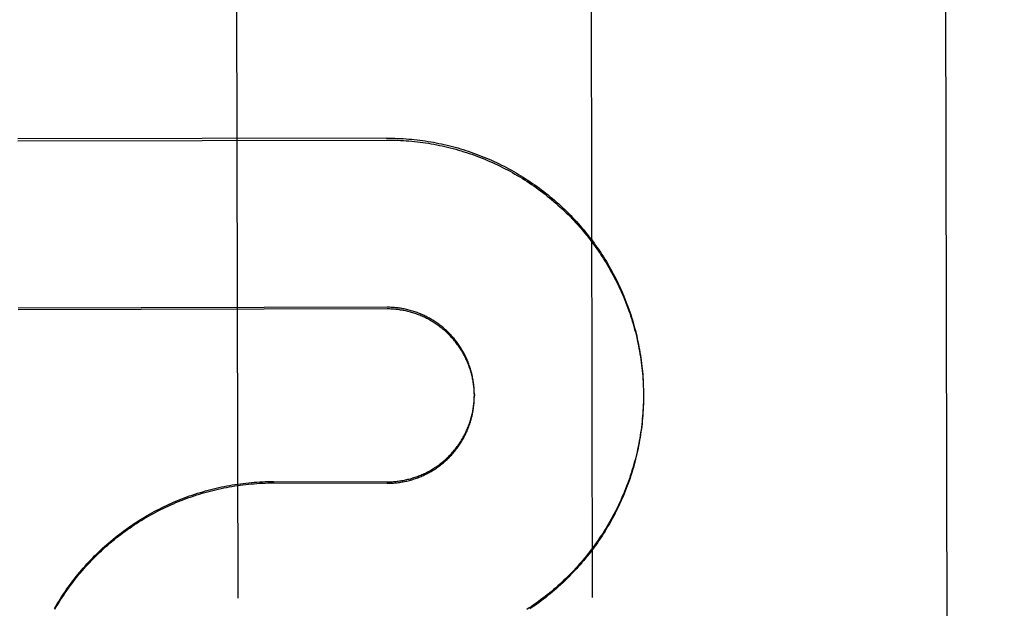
# Model space of a CAD drawing. Header units: inches. Extents: x 0 to 202, y 0 to 130.
# Tile 52 of 77: x 61.841 to 62.188, y 91.32 to 91.528. Entities that reach past the tile are written whole.
import ezdxf

# ---------------------------------------------------------------- set-up
doc = ezdxf.new("R2010")
doc.units = ezdxf.units.IN
doc.header["$LTSCALE"] = 11.0911316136
doc.header["$MEASUREMENT"] = 0
doc.linetypes.add('HIDDEN', pattern=[0.2, 0.1, -0.1])
doc.layers.get('0').update_dxf_attribs({"linetype": 'CONTINUOUS'})
doc.layers.add('DEFAULT_2', color=8, linetype='HIDDEN')
doc.layers.add('DIMENSIONS', color=7, linetype='CONTINUOUS')
doc.styles.get("Standard").update_dxf_attribs({"font": 'txt', "width": 0.8})
doc.dimstyles.new('DIMSTYLE_3', dxfattribs={"dimtxt": 0.9252494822, "dimasz": 1.1862172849, "dimexe": 0.09, "dimexo": 0.07, "dimgap": 0.039, "dimtad": 0, "dimtih": 1, "dimtoh": 1, "dimzin": 4, "dimdsep": 46, "dimtxsty": 'Standard', "dimblk": '_FILLED', "dimblk1": '_FILLED', "dimblk2": '_FILLED', "dimcen": 0.09, "dimadec": 0, "dimazin": 0, "dimtfac": 1, "dimtofl": 0, "dimtmove": 0, "dimatfit": 3, "dimldrblk": '_FILLED', "dimfxl": 0, "dimtolj": 1, "dimtzin": 4, "dimarcsym": 0})

# ---------------------------------------------------------------- blocks, each defined once
blk = doc.blocks.new('_FILLED')
at = {"color": 0, "linetype": 'ByBlock'}
blk.add_solid([(0, 0), (-1, 0.2), (-1, -0.2)], dxfattribs=at)
blk = doc.blocks.new('*D14')
at = {"layer": 'DIMENSIONS', "color": 2, "linetype": 'Continuous'}
for p, q in [((60.9660504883, 81.5854577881), (58.60193374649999, 81.5854577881)), ((64.5910504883, 81.5854577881), (66.963485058, 81.5854577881))]:
    blk.add_line(p, q, dxfattribs=at)
at = {"layer": 'DIMENSIONS', "color": 2, "linetype": 'Continuous', "xscale": 1.1862172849, "yscale": 1.1862172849, "zscale": 1.1862172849}
blk.add_blockref('_FILLED', (60.9660504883, 81.5854577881), dxfattribs=at)
at = {"layer": 'DIMENSIONS', "color": 2, "linetype": 'Continuous', "xscale": 1.1862172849, "yscale": 1.1862172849, "zscale": 1.1862172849, "rotation": 180}
blk.add_blockref('_FILLED', (64.5910504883, 81.5854577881), dxfattribs=at)
at = {"layer": 'DIMENSIONS', "color": 2, "linetype": 'Continuous', "insert": (58.1393090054, 82.0480825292), "char_height": 0.9252494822, "width": 2.9607983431, "attachment_point": 3, "line_spacing_factor": 0.9}
blk.add_mtext('3.63', dxfattribs=at)
blk = doc.blocks.new('*D17')
at = {"layer": 'DIMENSIONS', "color": 2, "linetype": 'Continuous'}
for p, q in [((50.4953481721, 92.2119135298), (50.4953481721, 95.77271611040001)), ((50.4953481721, 95.77271611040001), (51.5154950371, 95.77271611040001)), ((50.4953481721, 91.0869135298), (50.4953481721, 88.71447896))]:
    blk.add_line(p, q, dxfattribs=at)
at = {"layer": 'DIMENSIONS', "color": 2, "linetype": 'Continuous', "xscale": 1.1862172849, "yscale": 1.1862172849, "zscale": 1.1862172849}
for p, rotation in [((50.4953481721, 92.2119135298), 270), ((50.4953481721, 91.0869135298), 90)]:
    blk.add_blockref('_FILLED', p, dxfattribs=dict(at, rotation=rotation))
at = {"layer": 'DIMENSIONS', "color": 2, "linetype": 'Continuous', "insert": (51.9781197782, 96.2353408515), "char_height": 0.9252494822, "width": 2.9607983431, "attachment_point": 1, "line_spacing_factor": 0.9}
blk.add_mtext('1.13', dxfattribs=at)

msp = doc.modelspace()

# ---------------------------------------------------------------- linework, layer by layer
at = {"layer": 'DEFAULT_2', "color": 8, "linetype": 'HIDDEN'}
for p, q in [((62.1661316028, 92.06883996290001), (62.1700371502, 90.173575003)), ((61.9165281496, 91.8761480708), (61.9176658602, 91.3240454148)), ((62.0415278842, 91.8764056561), (62.04266559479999, 91.324303)), ((61.9701460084, 91.4862833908), (61.8400214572, 91.4860152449)), ((61.8400228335, 91.4853473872), (61.97014738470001, 91.48561553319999)), ((61.9702689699, 91.4266132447), (61.8401444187, 91.42634509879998)), ((61.9702701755, 91.4260282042), (61.8401456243, 91.4257600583)), ((62.060669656, 91.3990235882), (62.0607018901, 91.39741689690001)), ((62.06069891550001, 91.39804289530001), (62.0607197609, 91.3964311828)), ((62.0607175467, 91.3970619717), (62.0607268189, 91.3954730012)), ((62.001078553, 91.3958969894), (62.00107968, 91.3953500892)), ((62.0607229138, 91.3951000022), (62.0607088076, 91.39347369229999)), ((62.0607256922, 91.39601989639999), (62.0607232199, 91.39445946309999)), ((62.0607256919, 91.3960199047), (62.0607268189, 91.3954730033)), ((61.930225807, 91.36518840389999), (61.9302268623, 91.364676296)), ((61.930225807, 91.36518840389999), (61.9703471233, 91.36505707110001)), ((61.9302268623, 91.364676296), (61.9703481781, 91.36454519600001)), ((61.9703471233, 91.36505707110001), (61.9703481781, 91.36454519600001))]:
    msp.add_line(p, q, dxfattribs=at)
for points in [[(61.9701460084, 91.4862833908), (61.9711223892, 91.4862806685), (61.9720985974, 91.4862673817), (61.97307470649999, 91.4862435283), (61.9740504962, 91.486209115), (61.9750257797, 91.48616414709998), (61.9760005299, 91.4861086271), (61.9769747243, 91.4860425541), (61.9779481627, 91.4859659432), (61.9789206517, 91.485878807), (61.979892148, 91.48578115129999), (61.9808625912, 91.4856729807), (61.9818318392, 91.4855543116), (61.98279977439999, 91.4854251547), (61.9837662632, 91.4852855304), (61.9847311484, 91.48513545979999), (61.9856943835, 91.4849749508), (61.9866559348, 91.484804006), (61.98761560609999, 91.4846226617), (61.988573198, 91.48443095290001), (61.9895286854, 91.4842288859), (61.9904820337, 91.4840164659), (61.9914330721, 91.48379373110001), (61.9923816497, 91.48356071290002), (61.9933276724, 91.4833174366), (61.9942710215, 91.4830639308), (61.995211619, 91.4828002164), (61.9961494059, 91.48252630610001), (61.9970842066, 91.4822422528), (61.99801583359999, 91.4819481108), (61.9989442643, 91.4816438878), (61.99986947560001, 91.4813295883), (62.00079128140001, 91.4810052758), (62.001709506, 91.48067100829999), (62.002624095, 91.48032680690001), (62.0035349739, 91.4799726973), (62.00444202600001, 91.47960872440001), (62.005345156, 91.4792349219), (62.0062442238, 91.4788513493), (62.0071390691, 91.4784580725), (62.0080296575, 91.4780551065), (62.0089159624, 91.4776424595), (62.0097977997, 91.47722021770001), (62.01067498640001, 91.4767884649), (62.011547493, 91.4763472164), (62.0124152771, 91.4758964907), (62.0132781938, 91.4754363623), (62.0141361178, 91.47496689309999), (62.014988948, 91.4744881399), (62.0158365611, 91.4740001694), (62.0166788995, 91.473503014), (62.0175159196, 91.4729966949), (62.0183474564, 91.47248131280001), (62.0191733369, 91.4719569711), (62.01999354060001, 91.4714236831), (62.0208080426, 91.4708814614), (62.02161668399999, 91.4703304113), (62.0224193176, 91.46977062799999), (62.023215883, 91.46920215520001), (62.02400629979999, 91.4686250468), (62.0247904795, 91.468039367), (62.0255683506, 91.4674451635), (62.0263397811, 91.4668425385), (62.027104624, 91.46623160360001), (62.0278628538, 91.46561237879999), (62.0286144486, 91.4649848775), (62.0293592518, 91.4643492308), (62.03009711, 91.4637055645), (62.030827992, 91.46305390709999), (62.0315518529, 91.462394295), (62.0322685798, 91.4617268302), (62.03297807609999, 91.4610515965), (62.0336802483, 91.46036868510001), (62.0343749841, 91.4596782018), (62.0350622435, 91.458980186), (62.0357419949, 91.4582746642), (62.0364141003, 91.45756178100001), (62.037078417, 91.4568416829), (62.03773492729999, 91.4561143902), (62.0383836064, 91.4553799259), (62.0390243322, 91.4546384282), (62.0396569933, 91.4538900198), (62.04028153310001, 91.4531347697), (62.0408978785, 91.4523727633), (62.0415059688, 91.451604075), (62.0421057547, 91.45082876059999), (62.0426971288, 91.45004696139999), (62.043279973, 91.44925882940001), (62.0438542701, 91.4484643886), (62.0444200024, 91.4476636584), (62.0449770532, 91.44685680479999), (62.0455253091, 91.44604398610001), (62.046064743, 91.4452252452), (62.0465953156, 91.4444006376), (62.04711694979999, 91.4435702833), (62.0476295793, 91.4427342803), (62.048133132, 91.4418927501), (62.04862752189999, 91.4410458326), (62.0491127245, 91.4401935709), (62.0495887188, 91.43933599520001), (62.0500554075, 91.4384732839), (62.0505126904, 91.43760561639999), (62.0509605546, 91.4367330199), (62.0513989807, 91.43585552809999), (62.0518278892, 91.43497330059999), (62.052247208, 91.43408647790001), (62.0526568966, 91.43319515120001), (62.05305690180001, 91.4322994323), (62.053447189, 91.43139940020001), (62.053827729, 91.4304951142), (62.054198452, 91.4295867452), (62.0545592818, 91.42867447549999), (62.0549102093, 91.42775833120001), (62.055251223, 91.4268383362), (62.05558225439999, 91.425914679), (62.0559032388, 91.424987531), (62.0562141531, 91.42405696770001), (62.0565149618, 91.4231230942), (62.0568056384, 91.42218599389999), (62.0570861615, 91.42124572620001), (62.0573564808, 91.42030246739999), (62.0576165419, 91.41935640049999), (62.0578663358, 91.4184075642), (62.05810585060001, 91.417455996), (62.0583350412, 91.416501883), (62.05855386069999, 91.41554541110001), (62.0587623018, 91.41458662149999), (62.0589603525, 91.4136255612), (62.0591479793, 91.4126623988), (62.0593251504, 91.4116972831), (62.0594918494, 91.4107303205), (62.059648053, 91.4097616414), (62.0597937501, 91.40879132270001), (62.0599289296, 91.4078194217), (62.0600535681, 91.4068461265), (62.060167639, 91.40587163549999), (62.0602711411, 91.40489597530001), (62.0603640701, 91.4039191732), (62.0604464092, 91.40294142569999), (62.0605181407, 91.401962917), (62.0605792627, 91.40098371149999), (62.0606297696, 91.40000389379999), (62.060669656, 91.3990235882)], [(61.97014738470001, 91.48561553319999), (61.9711334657, 91.4856127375), (61.97211934, 91.485599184), (61.9731050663, 91.4855748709), (61.9740904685, 91.4855398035), (61.9750754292, 91.4854939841), (61.9760598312, 91.48543742), (61.97704355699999, 91.4853701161), (61.9780264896, 91.48529208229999), (61.9790085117, 91.485203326), (61.9799895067, 91.48510385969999), (61.9809693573, 91.4849936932), (61.9819479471, 91.4848728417), (61.9829251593, 91.4847413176), (61.9839008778, 91.4845991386), (61.984874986, 91.48444631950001), (61.9858473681, 91.48428288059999), (61.9868179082, 91.48410883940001), (61.9877864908, 91.48392421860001), (61.98875300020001, 91.4837290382), (61.9897173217, 91.4835233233), (61.99067934, 91.4833070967), (61.99163894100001, 91.4830803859), (61.9925960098, 91.482843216), (61.993550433, 91.48259561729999), (61.99450209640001, 91.48233761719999), (61.995450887, 91.48206924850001), (61.9963966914, 91.48179054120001), (61.9973393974, 91.48150153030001), (61.99827889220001, 91.4812022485), (61.9992150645, 91.4808927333), (62.0001478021, 91.48057301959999), (62.0010769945, 91.4802431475), (62.0020025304, 91.4799031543), (62.00292430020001, 91.4795530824), (62.00384219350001, 91.4791929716), (62.0047561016, 91.4788228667), (62.0056659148, 91.4784428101), (62.0065715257, 91.4780528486), (62.0074728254, 91.477653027), (62.0083697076, 91.4772433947), (62.0092620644, 91.47682399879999), (62.0101497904, 91.4763948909), (62.0110327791, 91.47595612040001), (62.0119109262, 91.4755077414), (62.01278412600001, 91.4750498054), (62.0136522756, 91.47458236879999), (62.01451527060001, 91.47410548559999), (62.01537300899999, 91.4736192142), (62.0162253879, 91.4731236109), (62.0170723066, 91.4726187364), (62.0179136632, 91.4721046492), (62.0187493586, 91.4715814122), (62.0195792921, 91.47104908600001), (62.020403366, 91.4705077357), (62.021221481, 91.4699574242), (62.02203354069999, 91.4693982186), (62.02283944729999, 91.4688301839), (62.023639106, 91.4682533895), (62.02443242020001, 91.4676679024), (62.0252192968, 91.4670737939), (62.0259996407, 91.4664711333), (62.0267733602, 91.4658599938), (62.027540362, 91.46524044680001), (62.0283005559, 91.4646125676), (62.02905385, 91.46397642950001), (62.029800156, 91.46333210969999), (62.03053938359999, 91.4626796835), (62.0312714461, 91.4620192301), (62.031996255, 91.4613508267), (62.0327137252, 91.4606745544), (62.03342377, 91.4599904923), (62.0341263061, 91.4592987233), (62.0348212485, 91.4585993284), (62.03550851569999, 91.4578923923), (62.0361880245, 91.4571779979), (62.0368596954, 91.4564562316), (62.0375234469, 91.45572717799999), (62.03817920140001, 91.45499092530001), (62.0388268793, 91.45424756), (62.039466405, 91.45349717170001), (62.0400977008, 91.4527398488), (62.0407206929, 91.45197568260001), (62.0413353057, 91.4512047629), (62.0419414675, 91.45042718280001), (62.0425391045, 91.44964303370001), (62.0431281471, 91.4488524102), (62.0437085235, 91.44805540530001), (62.0442801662, 91.4472521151), (62.0448430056, 91.4464426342), (62.04539697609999, 91.44562706), (62.0459420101, 91.44480548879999), (62.0464780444, 91.4439780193), (62.04700501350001, 91.4431447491), (62.0475228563, 91.4423057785), (62.0480315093, 91.4414612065), (62.0485309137, 91.44061113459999), (62.0490210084, 91.4397556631), (62.0495017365, 91.4388948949), (62.0499730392, 91.4380289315), (62.050434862, 91.43715787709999), (62.0508871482, 91.4362818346), (62.0513298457, 91.4354009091), (62.0517628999, 91.43451520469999), (62.052186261, 91.4336248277), (62.0525998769, 91.4327298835), (62.0530037, 91.43183047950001), (62.05339768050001, 91.4309267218), (62.05378177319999, 91.4300187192), (62.0541559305, 91.42910657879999), (62.05452010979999, 91.4281904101), (62.05487426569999, 91.42727032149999), (62.055218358, 91.4263464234), (62.0555523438, 91.4254188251), (62.0558761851, 91.42448763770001), (62.0561898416, 91.4235529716), (62.05649327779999, 91.4226149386), (62.0567864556, 91.42167365), (62.0570693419, 91.4207292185), (62.0573419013, 91.4197817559), (62.057604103, 91.4188313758), (62.0578559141, 91.4178781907), (62.0580973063, 91.41692231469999), (62.0583282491, 91.41596386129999), (62.0585487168, 91.415002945), (62.0587586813, 91.4140396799), (62.0589581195, 91.4130741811), (62.0591470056, 91.4121065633), (62.0593253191, 91.41113694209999), (62.05949303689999, 91.4101654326), (62.0596501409, 91.4091921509), (62.0597966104, 91.40821721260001), (62.05993243, 91.4072407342), (62.0600575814, 91.4062628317), (62.0601720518, 91.40528362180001), (62.0602758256, 91.404303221), (62.0603688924, 91.4033217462), (62.060451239, 91.40233931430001), (62.06052285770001, 91.4013560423), (62.06058373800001, 91.4003720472), (62.0606338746, 91.3993874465), (62.0606732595, 91.3984023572)], [(62.0010785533, 91.39589698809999), (62.0010749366, 91.3963098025), (62.00106509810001, 91.3967461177), (62.00104908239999, 91.3971822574), (62.0010268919, 91.3976180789), (62.0009985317, 91.39805353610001), (62.0009640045, 91.3984885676), (62.0009233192, 91.3989230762), (62.00087648, 91.3993569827), (62.0008235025, 91.39979017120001), (62.00076440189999, 91.40022250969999), (62.0006991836, 91.40065396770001), (62.0006278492, 91.4010845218), (62.0005504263, 91.40151401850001), (62.0004669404, 91.4019423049), (62.00037739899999, 91.4023693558), (62.00028180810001, 91.40279513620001), (62.000180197, 91.4032195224), (62.0000725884, 91.4036424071), (61.9999590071, 91.4040637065), (61.9998394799, 91.4044833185), (61.9997140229, 91.40490119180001), (61.9995826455, 91.40531728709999), (61.9994453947, 91.4057314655), (61.9993023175, 91.40614358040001), (61.9991534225, 91.40655361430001), (61.998998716, 91.40696154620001), (61.9988382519, 91.407367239), (61.9986720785, 91.40777056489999), (61.99850021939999, 91.4081714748), (61.9983227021, 91.40856990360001), (61.9981395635, 91.4089657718), (61.9979508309, 91.409359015), (61.9977565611, 91.40974952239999), (61.99755681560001, 91.4101371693), (61.9973516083, 91.4105219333), (61.9971409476, 91.4109037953), (61.996924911, 91.41128262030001), (61.99670357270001, 91.41165827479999), (61.9964769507, 91.4120307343), (61.99624506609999, 91.4123999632), (61.9960079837, 91.41276586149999), (61.9957657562, 91.4131283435), (61.99551844, 91.4134873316), (61.9952661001, 91.4138427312), (61.995008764, 91.4141945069), (61.99474645, 91.4145426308), (61.9944792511, 91.4148869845), (61.9942072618, 91.4152274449), (61.9939304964, 91.4155639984), (61.9936489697, 91.415896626), (61.9933627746, 91.4162252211), (61.9930719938, 91.41654968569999), (61.9927766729, 91.41686997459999), (61.9924768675, 91.41718602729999), (61.9921726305, 91.4174977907), (61.9918640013, 91.41780522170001), (61.9915510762, 91.4181082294), (61.991233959, 91.4184067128), (61.9909126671, 91.41870065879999), (61.9905872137, 91.41899005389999), (61.9902577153, 91.41927479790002), (61.9899242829, 91.41955479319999), (61.9895869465, 91.41983001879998), (61.98924574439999, 91.4201004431), (61.9889007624, 91.4203660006), (61.9885520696, 91.42062663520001), (61.9881997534, 91.4208822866), (61.9878439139, 91.4211328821), (61.9874845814, 91.4213784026), (61.9871217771, 91.4216188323), (61.9867556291, 91.4218540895), (61.9863862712, 91.4220840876), (61.9860137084, 91.4223088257), (61.9856379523, 91.42252829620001), (61.9852591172, 91.4227424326), (61.9848772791, 91.4229511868), (61.984492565, 91.42315449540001), (61.9841051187, 91.4233522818), (61.9837149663, 91.42354453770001), (61.9833221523, 91.4237312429), (61.9829267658, 91.4239123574), (61.9825288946, 91.424087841), (61.9821285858, 91.4242576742), (61.98172587, 91.4244218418), (61.981320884, 91.42458029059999), (61.9809137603, 91.4247329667), (61.9805045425, 91.4248798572), (61.9800932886, 91.425020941), (61.9796800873, 91.4251561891), (61.9792650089, 91.42528557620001), (61.9788481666, 91.42540907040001), (61.97842968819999, 91.4255266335), (61.9780096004, 91.4256382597), (61.9775879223, 91.4257439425), (61.9771648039, 91.4258436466), (61.9767403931, 91.4259373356), (61.976314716, 91.4260250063), (61.9758878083, 91.42610665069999), (61.9754597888, 91.42618224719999), (61.9750307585, 91.42625177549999), (61.9746008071, 91.4263152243), (61.9741700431, 91.4263725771), (61.9737385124, 91.4264238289), (61.9733062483, 91.4264689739), (61.9728733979, 91.4265079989), (61.97244011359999, 91.42654088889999), (61.9720064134, 91.42656764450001), (61.9715723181, 91.426588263), (61.9711379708, 91.4266027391), (61.97070354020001, 91.4266110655), (61.9702689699, 91.4266132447)], [(62.00107968, 91.39535008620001), (62.00107602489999, 91.3957649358), (62.0010660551, 91.3962040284), (62.0010498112, 91.39664293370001), (62.00102729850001, 91.39708156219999), (62.0009985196, 91.3975198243), (62.00096348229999, 91.39795763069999), (62.0009221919, 91.39839489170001), (62.0008746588, 91.3988315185), (62.0008208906, 91.3992674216), (62.00076090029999, 91.3997025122), (62.0006946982, 91.40013670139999), (62.00062229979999, 91.4005699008), (62.0005437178, 91.40100202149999), (62.0004589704, 91.40143297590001), (62.0003680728, 91.4018626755), (62.0002710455, 91.402291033), (62.0001679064, 91.4027179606), (62.0000586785, 91.4031433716), (61.9999433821, 91.4035671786), (61.9998220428, 91.4039892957), (61.9996946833, 91.40440963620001), (61.9995613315, 91.4048281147), (61.9994220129, 91.4052446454), (61.9992767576, 91.4056591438), (61.9991255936, 91.4060715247), (61.9989685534, 91.40648170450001), (61.9988056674, 91.40688959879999), (61.9986369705, 91.4072951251), (61.9984624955, 91.4076981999), (61.9982822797, 91.4080987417), (61.99809635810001, 91.40849666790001), (61.9979047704, 91.4088918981), (61.99770755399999, 91.4092843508), (61.9975047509, 91.4096739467), (61.9972964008, 91.4100606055), (61.9970825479, 91.4104442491), (61.9968632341, 91.4108247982), (61.996638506, 91.4112021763), (61.9964084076, 91.4115763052), (61.99617298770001, 91.4119471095), (61.9959322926, 91.41231451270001), (61.99568637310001, 91.41267844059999), (61.9954352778, 91.41303881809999), (61.9951790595, 91.4133955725), (61.994917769, 91.41374863), (61.9946514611, 91.4140979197), (61.9943801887, 91.414443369), (61.9941040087, 91.41478490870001), (61.9938229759, 91.4151224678), (61.9935371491, 91.41545597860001), (61.9932465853, 91.4157853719), (61.9929513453, 91.4161105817), (61.9926514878, 91.41643154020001), (61.9923470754, 91.4167481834), (61.992038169, 91.4170604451), (61.9917248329, 91.41736826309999), (61.9914071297, 91.4176715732), (61.9910851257, 91.4179703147), (61.9907588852, 91.41826442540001), (61.9904284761, 91.4185538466), (61.9900939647, 91.41883851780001), (61.9897554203, 91.4191183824), (61.989412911, 91.4193933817), (61.9890665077, 91.4196634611), (61.9887162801, 91.419928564), (61.9883623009, 91.42018863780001), (61.988004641, 91.42044362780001), (61.9876433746, 91.4206934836), (61.9872785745, 91.4209381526), (61.98691031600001, 91.42117758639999), (61.9865386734, 91.42141173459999), (61.98616372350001, 91.42164055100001), (61.98578554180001, 91.4218639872), (61.9854042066, 91.4220819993), (61.9850197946, 91.4222945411), (61.9846323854, 91.422501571), (61.9842420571, 91.4227030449), (61.98384889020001, 91.4228989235), (61.9834529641, 91.423089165), (61.9830543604, 91.42327373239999), (61.9826531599, 91.42345258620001), (61.982249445, 91.4236256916), (61.9818432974, 91.4237930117), (61.9814348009, 91.4239545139), (61.981024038, 91.4241101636), (61.9806110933, 91.4242599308), (61.98019605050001, 91.42440378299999), (61.97977899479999, 91.4245416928), (61.9793600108, 91.4246736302), (61.9789391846, 91.4247995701), (61.9785166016, 91.4249194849), (61.97809234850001, 91.42503335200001), (61.9776665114, 91.4251411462), (61.97723917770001, 91.4252428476), (61.97681043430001, 91.4253384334), (61.9763803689, 91.4254278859), (61.9759490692, 91.42551118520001), (61.9755166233, 91.425588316), (61.9750831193, 91.4256592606), (61.97464864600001, 91.42572400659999), (61.9742132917, 91.4257825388), (61.9737771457, 91.4258348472), (61.9733402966, 91.4258809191), (61.9729028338, 91.4259207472), (61.9724648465, 91.42595432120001), (61.9720264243, 91.4259816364), (61.9715876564, 91.4260026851), (61.97114863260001, 91.4260174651), (61.9707094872, 91.4260259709), (61.9702701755, 91.4260282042)], [(61.9703471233, 91.36505707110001), (61.9707819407, 91.36506035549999), (61.9712166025, 91.3650697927), (61.97165116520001, 91.3650853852), (61.9720854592, 91.36510712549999), (61.9725193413, 91.3651350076), (61.9729527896, 91.3651690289), (61.973385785, 91.3652091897), (61.9738181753, 91.3652554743), (61.9742498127, 91.3653078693), (61.974680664, 91.3653663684), (61.9751106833, 91.3654309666), (61.97553976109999, 91.3655016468), (61.9759678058, 91.3655783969), (61.9763947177, 91.3656611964), (61.9768203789, 91.3657500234), (61.977244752, 91.3658448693), (61.9776678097, 91.36594573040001), (61.9780894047, 91.36605256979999), (61.9785093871, 91.3661653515), (61.9789277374, 91.36628406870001), (61.9793444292, 91.36640871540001), (61.9797593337, 91.3665392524), (61.9801723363, 91.3666756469), (61.98058336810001, 91.3668178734), (61.980992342, 91.3669659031), (61.98139919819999, 91.3671197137), (61.98180389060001, 91.3672792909), (61.9822062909, 91.367444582), (61.9826062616, 91.36761553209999), (61.9830037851, 91.3677921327), (61.9833988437, 91.3679743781), (61.9837913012, 91.36816220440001), (61.9841810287, 91.36835555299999), (61.9845679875, 91.3685544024), (61.9849521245, 91.36875872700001), (61.985333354, 91.36896848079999), (61.9857116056, 91.36918362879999), (61.9860867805, 91.36940411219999), (61.98645876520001, 91.36962986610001), (61.9868275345, 91.3698608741), (61.98719306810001, 91.3700971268), (61.98755523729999, 91.3703385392), (61.9879139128, 91.3705850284), (61.98826907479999, 91.37083657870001), (61.988620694, 91.3710931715), (61.98896866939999, 91.3713547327), (61.989312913, 91.37162120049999), (61.98965335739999, 91.3718925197), (61.9899899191, 91.3721686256), (61.9903225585, 91.37244948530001), (61.9906512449, 91.3727350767), (61.9909758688, 91.3730253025), (61.9912963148, 91.3733200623), (61.9916125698, 91.37361934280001), (61.9919246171, 91.3739231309), (61.9922323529, 91.3742313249), (61.99253568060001, 91.37454383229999), (61.9928345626, 91.3748606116), (61.99312894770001, 91.3751816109), (61.9934187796, 91.3755067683), (61.9937040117, 91.37583603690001), (61.99398456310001, 91.3761693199), (61.9942603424, 91.3765065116), (61.9945313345, 91.3768475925), (61.99479752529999, 91.3771925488), (61.995058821, 91.3775412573), (61.995315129, 91.37789359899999), (61.9955664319, 91.3782495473), (61.9958127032, 91.3786090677), (61.99605387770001, 91.37897206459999), (61.9962898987, 91.3793384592), (61.9965207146, 91.37970816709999), (61.99674626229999, 91.3800810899), (61.9969665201, 91.38045719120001), (61.9971814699, 91.3808364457), (61.99739103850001, 91.38121872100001), (61.9975951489, 91.38160388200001), (61.9977937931, 91.3819919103), (61.99798695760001, 91.3823827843), (61.9981745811, 91.3827763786), (61.9983566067, 91.3831725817), (61.998533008, 91.3835713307), (61.99870374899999, 91.38397254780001), (61.9988688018, 91.3843761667), (61.9990281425, 91.3847821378), (61.9991817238, 91.3851903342), (61.9993294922, 91.3856006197), (61.9994714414, 91.3860129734), (61.9996075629, 91.386427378), (61.9997378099, 91.3868436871), (61.9998621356, 91.38726176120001), (61.9999805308, 91.3876815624), (62.0000929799, 91.3881030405), (62.0001994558, 91.3885260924), (62.0002999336, 91.3889506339), (62.0003943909, 91.3893765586), (62.0004827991, 91.38980374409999), (62.0005651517, 91.39023215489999), (62.00064144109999, 91.3906617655), (62.000711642, 91.3910924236), (62.000775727, 91.3915239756), (62.0008336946, 91.3919563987), (62.0008855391, 91.39238966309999), (62.0009312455, 91.3928236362), (62.00097079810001, 91.39325820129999), (62.0010041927, 91.39369328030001), (62.00103142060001, 91.3941287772), (62.0010524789, 91.3945646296), (62.0010673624, 91.3950007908), (62.0010760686, 91.39543711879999), (62.0010785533, 91.39589698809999)], [(61.9703481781, 91.36454519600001), (61.9707874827, 91.3645485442), (61.9712266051, 91.36455816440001), (61.97166559, 91.36457405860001), (61.9721043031, 91.3645962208), (61.9725426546, 91.3646246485), (61.9729805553, 91.364659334), (61.9734179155, 91.3647002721), (61.9738546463, 91.3647474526), (61.9742906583, 91.3648008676), (61.9747258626, 91.3648605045), (61.9751601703, 91.36492635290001), (61.97559349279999, 91.3649983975), (61.9760257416, 91.3650766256), (61.9764568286, 91.3651610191), (61.97688666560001, 91.36525156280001), (61.9773151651, 91.3653482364), (61.97774223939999, 91.3654510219), (61.9781678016, 91.3655598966), (61.97859176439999, 91.36567484), (61.97901404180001, 91.36579582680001), (61.9794345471, 91.36592283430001), (61.9798531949, 91.3660558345), (61.98026989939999, 91.3661948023), (61.9806845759, 91.3663397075), (61.9810971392, 91.3664905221), (61.9815075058, 91.3666472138), (61.9819155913, 91.3668097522), (61.9823213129, 91.3669781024), (61.9827245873, 91.36715223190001), (61.9831253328, 91.3673321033), (61.9835234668, 91.3675176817), (61.9839189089, 91.3677089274), (61.9843115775, 91.3679058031), (61.9847013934, 91.36810826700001), (61.98508827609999, 91.3683162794), (61.9854721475, 91.3685297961), (61.9858529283, 91.3687487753), (61.9862305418, 91.3689731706), (61.9866049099, 91.36920293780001), (61.9869759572, 91.3694380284), (61.9873436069, 91.369678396), (61.9877077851, 91.36992399), (61.9880684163, 91.3701747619), (61.9884254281, 91.3704306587), (61.9887787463, 91.37069163), (61.9891283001, 91.3709576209), (61.9894740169, 91.37122857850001), (61.9898158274, 91.3715044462), (61.9901536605, 91.37178516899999), (61.9904874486, 91.3720706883), (61.99081712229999, 91.37236094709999), (61.9911426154, 91.3726558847), (61.9914638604, 91.3729554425), (61.9917807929, 91.37325955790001), (61.992093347, 91.3735681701), (61.99240146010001, 91.3738812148), (61.992705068, 91.37419862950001), (61.9930041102, 91.37452034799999), (61.9932985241, 91.37484630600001), (61.9935882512, 91.3751764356), (61.9938732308, 91.3755106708), (61.9941534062, 91.375848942), (61.9944287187, 91.37619118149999), (61.9946991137, 91.3765373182), (61.9949645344, 91.3768872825), (61.9952249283, 91.377241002), (61.9954802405, 91.3775984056), (61.9957304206, 91.3779594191), (61.9959754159, 91.37832397), (61.9962151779, 91.3786919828), (61.9964496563, 91.3790633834), (61.9966788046, 91.3794380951), (61.9969025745, 91.37981604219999), (61.9971209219, 91.3801971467), (61.9973338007, 91.3805813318), (61.9975411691, 91.38096851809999), (61.997742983, 91.3813586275), (61.9979392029, 91.3817515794), (61.9981297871, 91.3821472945), (61.9983146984, 91.3825456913), (61.9984938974, 91.3829466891), (61.9986673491, 91.3833502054), (61.9988350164, 91.38375615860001), (61.998996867, 91.384164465), (61.9991528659, 91.38457504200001), (61.9993029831, 91.3849878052), (61.9994471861, 91.3854026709), (61.9995854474, 91.38581955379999), (61.9997177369, 91.3862383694), (61.99984402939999, 91.3866590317), (61.9999642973, 91.38708145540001), (62.0000785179, 91.38750555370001), (62.0001866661, 91.3879312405), (62.0002887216, 91.3883584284), (62.0003846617, 91.3887870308), (62.0004744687, 91.3892169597), (62.0005581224, 91.3896481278), (62.0006356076, 91.3900804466), (62.0007069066, 91.3905138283), (62.00077200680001, 91.3909481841), (62.0008308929, 91.3913834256), (62.0008835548, 91.3918194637), (62.00092998, 91.3922562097), (62.0009701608, 91.3926935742), (62.001004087, 91.39313146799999), (62.0010317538, 91.3935698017), (62.0010531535, 91.394008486), (62.0010682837, 91.3944474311), (62.0010771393, 91.3948865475), (62.00107968, 91.39535008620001)], [(62.0606857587, 91.39313826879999), (62.0606512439, 91.3921579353), (62.0606061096, 91.3911780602), (62.0605503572, 91.39019869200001), (62.0604839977, 91.389219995), (62.0604070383, 91.3882421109), (62.0603194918, 91.38726515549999), (62.0602213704, 91.38628926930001), (62.0601126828, 91.38531452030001), (62.0599934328, 91.3843409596), (62.0598636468, 91.38336877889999), (62.0597233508, 91.3823981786), (62.0595725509, 91.3814291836), (62.0594112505, 91.38046182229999), (62.0592394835, 91.3794962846), (62.05905727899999, 91.37853274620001), (62.058864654, 91.3775712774), (62.0586616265, 91.3766119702), (62.05844822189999, 91.3756549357), (62.05822445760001, 91.3747002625), (62.0579903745, 91.37374810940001), (62.0577460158, 91.37279865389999), (62.0574913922, 91.3718519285), (62.0572265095, 91.37090795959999), (62.0569514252, 91.369966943), (62.0566661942, 91.3690290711), (62.0563708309, 91.368094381), (62.0560653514, 91.3671629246), (62.0557498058, 91.3662348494), (62.0554242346, 91.3653102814), (62.055088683, 91.3643893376), (62.0547432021, 91.3634721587), (62.0543878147, 91.3625587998), (62.0540225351, 91.36164930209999), (62.0536474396, 91.3607438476), (62.0532626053, 91.35984262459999), (62.05286804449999, 91.3589456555), (62.0524637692, 91.3580529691), (62.05204985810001, 91.3571647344), (62.0516263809, 91.35628110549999), (62.0511933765, 91.35540215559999), (62.0507508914, 91.3545279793), (62.0502989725, 91.3536586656), (62.04983765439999, 91.35279428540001), (62.0493670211, 91.3519349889), (62.0488871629, 91.35108094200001), (62.0483980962, 91.3502321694), (62.0478998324, 91.3493886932), (62.0473924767, 91.34855068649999), (62.0468761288, 91.3477183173), (62.04635081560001, 91.34689162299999), (62.0458165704, 91.34607065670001), (62.0452734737, 91.3452555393), (62.0447215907, 91.3444463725), (62.0441610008, 91.3436432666), (62.0435917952, 91.3428463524), (62.0430140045, 91.34205566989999), (62.0424276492, 91.34127124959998), (62.0418328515, 91.34049325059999), (62.0412297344, 91.33972183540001), (62.0406183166, 91.338957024), (62.0399986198, 91.33819884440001), (62.0393707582, 91.3374474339), (62.03873483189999, 91.3367029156), (62.03809090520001, 91.33596535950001), (62.0374390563, 91.33523485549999), (62.0367793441, 91.33451146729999), (62.0361118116, 91.3337952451), (62.0354365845, 91.33308631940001), (62.0347537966, 91.3323848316), (62.0340634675, 91.3316907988), (62.0333656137, 91.3310042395), (62.0326603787, 91.3303252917), (62.03194789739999, 91.329654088), (62.03122821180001, 91.328990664), (62.0305013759, 91.32833506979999), (62.02976748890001, 91.3276873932), (62.02902663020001, 91.3270477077), (62.0282789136, 91.32641610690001), (62.0275244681, 91.32579270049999), (62.0267633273, 91.3251775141), (62.02599551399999, 91.3245705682), (62.02522118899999, 91.3239719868), (62.0244405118, 91.3233818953), (62.0236535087, 91.32280031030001), (62.0228602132, 91.3222272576), (62.0220607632, 91.3216628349), (62.02125527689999, 91.321107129), (62.02044384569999, 91.3205601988), (62.0196265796, 91.320022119)], [(62.0607096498, 91.39411902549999), (62.06068363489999, 91.3924881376), (62.0606477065, 91.39150291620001), (62.06060102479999, 91.3905181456), (62.0605435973, 91.38953394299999), (62.06047542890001, 91.3885504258), (62.0603965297, 91.3875677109), (62.0603069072, 91.3865859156), (62.0602065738, 91.3856051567), (62.0600955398, 91.38462555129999), (62.05997382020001, 91.38364721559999), (62.0598414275, 91.3826702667), (62.0596983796, 91.38169482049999), (62.05954469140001, 91.3807209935), (62.0593803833, 91.3797489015), (62.0592054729, 91.37877866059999), (62.0590199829, 91.37781038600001), (62.0588239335, 91.3768441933), (62.05861735, 91.3758801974), (62.0584002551, 91.3749185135), (62.0581726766, 91.3739592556), (62.0579346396, 91.3730025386), (62.0576861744, 91.3720484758), (62.0574273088, 91.37109718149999), (62.0571580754, 91.3701487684), (62.0568785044, 91.36920335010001), (62.056588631, 91.36826103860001), (62.0562884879, 91.3673219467), (62.0559781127, 91.3663861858), (62.0556575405, 91.36545386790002), (62.0553268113, 91.3645251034), (62.0549859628, 91.36360000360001), (62.0546350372, 91.362678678), (62.0542740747, 91.3617612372), (62.05390312, 91.36084778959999), (62.0535222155, 91.35993844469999), (62.0531314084, 91.3590333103), (62.05273074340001, 91.35813249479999), (62.05232027, 91.3572361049), (62.0519000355, 91.35634424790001), (62.05147009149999, 91.3554570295), (62.0510304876, 91.3545745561), (62.0505812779, 91.3536969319), (62.0501225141, 91.3528242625), (62.0496542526, 91.3519566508), (62.0491765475, 91.35109420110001), (62.04868945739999, 91.35023701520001), (62.0481930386, 91.3493851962), (62.0476873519, 91.34853884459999), (62.04717245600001, 91.3476980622), (62.0466484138, 91.3468629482), (62.046115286, 91.34603360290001), (62.0455731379, 91.34521012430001), (62.0450220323, 91.3443926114), (62.0444620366, 91.3435811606), (62.0438932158, 91.34277586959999), (62.0433156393, 91.3419768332), (62.0427293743, 91.3411841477), (62.04213449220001, 91.3403979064), (62.0415310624, 91.33961820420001), (62.0409191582, 91.3388451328), (62.0402988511, 91.33807878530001), (62.0396702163, 91.33731925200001), (62.0390333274, 91.3365666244), (62.0383882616, 91.33582099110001), (62.0377350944, 91.335082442), (62.0370739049, 91.33435106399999), (62.0364047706, 91.33362694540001), (62.0357277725, 91.33291017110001), (62.0350429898, 91.33220082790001), (62.0343505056, 91.33149899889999), (62.033650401, 91.3308047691), (62.0329427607, 91.3301182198), (62.03222766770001, 91.3294394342), (62.0315052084, 91.3287684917), (62.0307754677, 91.3281054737), (62.0300385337, 91.32745045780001), (62.029294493, 91.3268035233), (62.0285434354, 91.326164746), (62.0277854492, 91.3255342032), (62.0270206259, 91.3249119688), (62.0262490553, 91.32429811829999), (62.02547083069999, 91.3236927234), (62.0246860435, 91.32309585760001), (62.0238947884, 91.3225075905), (62.0230971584, 91.32192799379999), (62.02229324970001, 91.3213571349), (62.021483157, 91.3207950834), (62.0206669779, 91.3202419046)], [(61.8529718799, 91.32035719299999), (61.8534626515, 91.321200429), (61.8539625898, 91.3220382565), (61.854471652, 91.3228705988), (61.8549897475, 91.3236973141), (61.8555167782, 91.32451824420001), (61.85605272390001, 91.325333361), (61.8565975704, 91.32614264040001), (61.8571512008, 91.32694591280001), (61.8577135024, 91.32774301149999), (61.8582844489, 91.3285339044), (61.8588640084, 91.32931854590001), (61.8594520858, 91.3300968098), (61.8600486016, 91.33086858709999), (61.8606534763, 91.3316337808), (61.8612666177, 91.3323922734), (61.8618879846, 91.33314401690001), (61.8625175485, 91.33388897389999), (61.8631551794, 91.33462699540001), (61.8638007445, 91.3353579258), (61.8644542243, 91.3360817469), (61.8651155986, 91.33679843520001), (61.8657847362, 91.33750785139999), (61.8664615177, 91.338209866), (61.8671458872, 91.3389044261), (61.8678377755, 91.33959146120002), (61.8685371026, 91.3402708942), (61.8692438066, 91.340942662), (61.869957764, 91.34160665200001), (61.87067883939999, 91.34226273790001), (61.87140700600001, 91.3429108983), (61.8721422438, 91.34355111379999), (61.8728843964, 91.3441832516), (61.87363331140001, 91.34480718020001), (61.8743889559, 91.34542287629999), (61.87515128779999, 91.346030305), (61.87592018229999, 91.3466293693), (61.8766955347, 91.3472199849), (61.8774772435, 91.34780207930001), (61.8782651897, 91.3483755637), (61.8790593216, 91.34894040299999), (61.879859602, 91.34949656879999), (61.8806658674, 91.3500439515), (61.88147794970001, 91.35058243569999), (61.8822958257, 91.35111200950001), (61.8831194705, 91.3516326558), (61.8839487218, 91.3521442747), (61.8847834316, 91.3526467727), (61.8856235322, 91.3531401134), (61.8864689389, 91.35362424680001), (61.8873195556, 91.3540991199), (61.8881753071, 91.35456468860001), (61.8890360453, 91.35502087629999), (61.8899016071, 91.35546759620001), (61.8907719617, 91.3559048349), (61.89164708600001, 91.3563325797), (61.8925267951, 91.3567507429), (61.8934109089, 91.3571592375), (61.8942993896, 91.35755804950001), (61.8951921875, 91.35794715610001), (61.8960891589, 91.3583264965), (61.8969901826, 91.35869601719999), (61.89789514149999, 91.35905567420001), (61.898803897, 91.35940541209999), (61.89971639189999, 91.3597452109), (61.90063258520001, 91.3600750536), (61.9015522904, 91.3603948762), (61.9024753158, 91.360704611), (61.9034016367, 91.36100425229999), (61.9043312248, 91.36129379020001), (61.9052638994, 91.3615731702), (61.90619949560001, 91.361842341), (61.9071379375, 91.36210128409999), (61.90807912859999, 91.3623499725), (61.9090229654, 91.36258838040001), (61.90996936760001, 91.3628164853), (61.91091817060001, 91.3630342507), (61.9118691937, 91.36324163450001), (61.9128224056, 91.36343863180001), (61.9137777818, 91.3636252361), (61.914735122, 91.36380141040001), (61.9156942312, 91.36396711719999), (61.91665506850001, 91.36412235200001), (61.9176175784, 91.3642671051), (61.91858160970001, 91.3644013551), (61.9195470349, 91.36452508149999), (61.9205137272, 91.3646382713), (61.921481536, 91.36474090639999), (61.9224504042, 91.36483298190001), (61.9234202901, 91.36491449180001), (61.92439099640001, 91.364985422), (61.9253623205, 91.365045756), (61.9263342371, 91.36509549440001), (61.9273067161, 91.3651346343), (61.9282795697, 91.3651631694), (61.9292525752, 91.3651810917), (61.930225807, 91.36518840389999)], [(61.8531169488, 91.3201399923), (61.8536136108, 91.32098618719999), (61.8541195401, 91.321826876), (61.8546346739, 91.322661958), (61.8551589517, 91.3234913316), (61.8556923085, 91.3243148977), (61.8562346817, 91.3251325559), (61.8567860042, 91.3259442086), (61.85734621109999, 91.3267497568), (61.8579152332, 91.3275491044), (61.8584930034, 91.3283421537), (61.8590794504, 91.32912881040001), (61.8596745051, 91.3299089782), (61.8602780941, 91.3306825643), (61.860890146, 91.331449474), (61.8615105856, 91.3322096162), (61.8621393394, 91.3329628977), (61.8627763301, 91.3337092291), (61.8634214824, 91.33444851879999), (61.86407471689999, 91.33518067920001), (61.8647359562, 91.33590562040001), (61.8654051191, 91.33662325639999), (61.8660821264, 91.3373334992), (61.8667668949, 91.3380362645), (61.8674593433, 91.3387314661), (61.8681593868, 91.33941902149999), (61.8688669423, 91.3400988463), (61.8695819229, 91.34077086), (61.8703042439, 91.3414349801), (61.8710338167, 91.3420911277), (61.8717705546, 91.3427392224), (61.87251436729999, 91.3433791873), (61.8732651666, 91.34401094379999), (61.8740228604, 91.3446344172), (61.8747873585, 91.3452495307), (61.8755585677, 91.3458562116), (61.8763363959, 91.3464543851), (61.8771207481, 91.3470439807), (61.877911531, 91.3476249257), (61.8787086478, 91.3481971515), (61.8795120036, 91.3487605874), (61.8803215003, 91.34931516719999), (61.8811370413, 91.3498608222), (61.88195852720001, 91.3503974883), (61.8827858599, 91.3509250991), (61.88361893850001, 91.3514435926), (61.8844576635, 91.35195290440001), (61.8853019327, 91.352452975), (61.8861516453, 91.3529437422), (61.8870066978, 91.3534251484), (61.8878669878, 91.353897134), (61.8887324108, 91.35435964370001), (61.8896028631, 91.35481262), (61.8904782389, 91.3552560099), (61.8913584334, 91.3556897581), (61.8922433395, 91.3561138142), (61.8931328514, 91.3565281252), (61.8940268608, 91.3569326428), (61.8949252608, 91.35732731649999), (61.895827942, 91.35771210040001), (61.8967347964, 91.35808694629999), (61.8976457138, 91.35845181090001), (61.898560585, 91.3588066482), (61.8994792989, 91.3591514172), (61.9004017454, 91.35948607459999), (61.9013278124, 91.3598105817), (61.9022573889, 91.3601248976), (61.9031903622, 91.3604289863), (61.9041266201, 91.3607228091), (61.9050660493, 91.3610063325), (61.9060085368, 91.3612795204), (61.9069539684, 91.3615423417), (61.9079022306, 91.3617947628), (61.90885320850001, 91.36203675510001), (61.90980678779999, 91.3622682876), (61.9107628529, 91.3624893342), (61.911721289, 91.36269986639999), (61.91268198, 91.3628998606), (61.9136448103, 91.3630892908), (61.9146096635, 91.363268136), (61.9155764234, 91.36343637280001), (61.916544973, 91.36359398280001), (61.9175151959, 91.3637409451), (61.9184869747, 91.36387724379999), (61.91946019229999, 91.3640028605), (61.92043473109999, 91.3641177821), (61.9214104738, 91.36422199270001), (61.9223873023, 91.3643154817), (61.9233650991, 91.3643982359), (61.9243437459, 91.36447024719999), (61.9253231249, 91.3645315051), (61.9263031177, 91.3645820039), (61.9272836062, 91.3646217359), (61.928264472, 91.3646506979), (61.92924553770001, 91.364668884), (61.9302268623, 91.364676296)]]:
    msp.add_lwpolyline(points, dxfattribs=at)

# ---------------------------------------------------------------- dimensions: what is measured, and where the dimension line sits
at = {"layer": 'DIMENSIONS', "color": 2, "linetype": 'Continuous'}
for base, p1, p2, angle, picture, middle in [((50.4953481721, 92.2119135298), (60.9660504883, 91.0869135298), (64.5710504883, 92.2119135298), 90, '*D17', (53.4585189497, 95.77271611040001)), ((60.9660504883, 81.5854577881), (64.5910504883, 92.08791352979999), (60.9660504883, 91.0869135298), 180, '*D14', (56.6589098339, 81.5854577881))]:
    dim = msp.add_linear_dim(base=base, p1=p1, p2=p2, angle=angle, dimstyle='DIMSTYLE_3', dxfattribs=at)
    dim.commit()
    dim.dimension.update_dxf_attribs({"geometry": picture, "text_midpoint": middle, "dimtype": 160})

doc.saveas('drawing.dxf')
